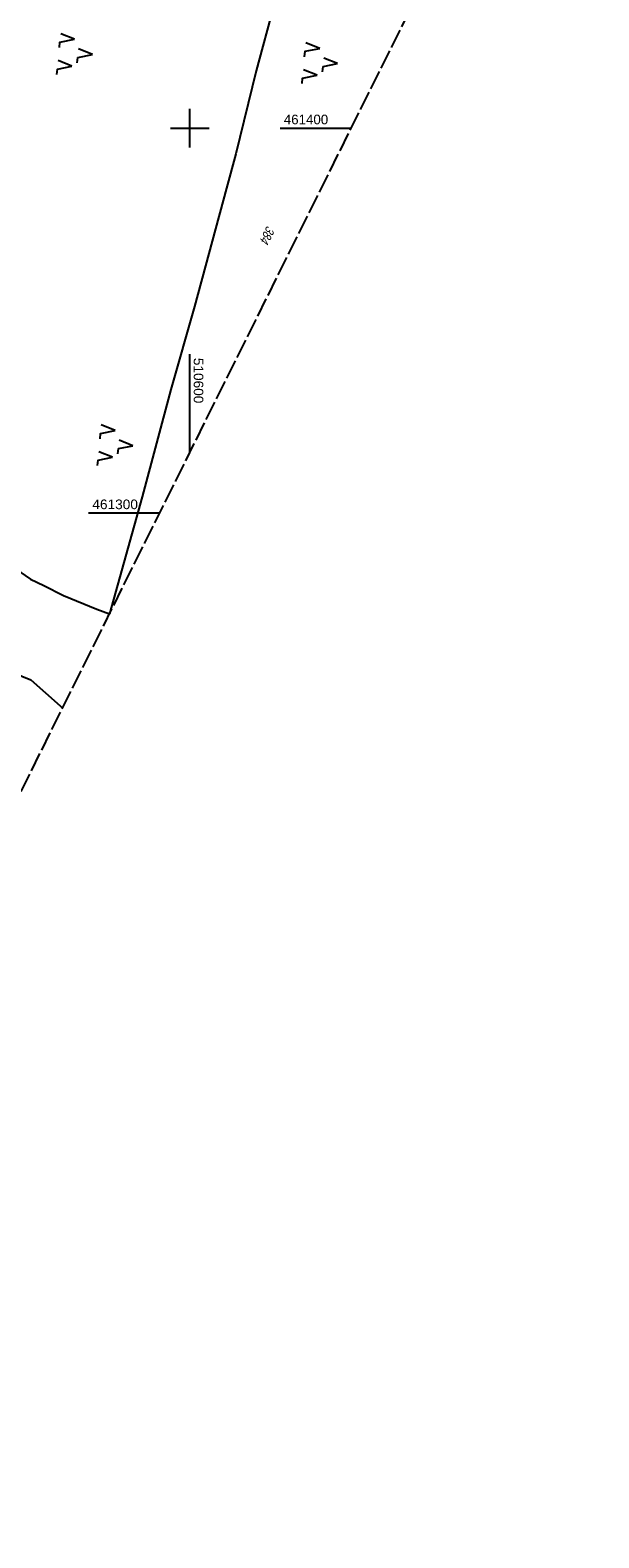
# Model space of a CAD drawing. Extents: x 510037 to 510706, y 460701 to 461658.
# Tile 28 of 34: x 510558 to 510706, y 461034 to 461425. Entities that reach past the tile are written whole.
import ezdxf

# ---------------------------------------------------------------- set-up
doc = ezdxf.new("R2010")
doc.units = 0
doc.header["$LTSCALE"] = 10
doc.header["$MEASUREMENT"] = 0
doc.linetypes.add('LT00', pattern=[0])
doc.linetypes.add('LT14', pattern=[0.6, 0.5, -0.1])
doc.layers.get('0').update_dxf_attribs({"linetype": 'LT00'})
doc.layers.add('-BLATT_108-RAND', color=7, linetype='LT14', plot=False)
for name, color, linetype in [('DFK_FLUR_NR', 250, 'LT00'), ('DFK_KATASTER', 250, 'LT00'), ('DFK_NUTZUNG', 250, 'LT00'), ('V108_RASTER', 250, 'LT00')]:
    doc.layers.add(name, color=color, linetype=linetype)
doc.styles.get("Standard").update_dxf_attribs({"font": 'ARIAL.TTF'})

# ---------------------------------------------------------------- blocks, each defined once
blk = doc.blocks.new('SYMB7221')
at = {"color": 0, "linetype": 'ByBlock'}
for p, q in [((0, 0.435), (-0.11, 0.065)), ((0.11, 0.065), (0, 0.435)), ((0.25, 0.065), (0.11, 0.065)), ((-0.35, -0.065), (-0.46, -0.435)), ((0.35, -0.065), (0.24, -0.435))]:
    blk.add_line(p, q, dxfattribs=at)
for points in [[(-0.1, -0.435), (-0.24, -0.435), (-0.35, -0.065)], [(0.6, -0.435), (0.46, -0.435), (0.35, -0.065)]]:
    blk.add_lwpolyline(points, dxfattribs=at)

msp = doc.modelspace()

# ---------------------------------------------------------------- linework, layer by layer
at = {"layer": '-BLATT_108-RAND'}
msp.add_lwpolyline([(510449.46, 461657.25), (510037.07, 460829.27), (510293.97, 460701.31), (510706.36, 461529.3), (510449.46, 461657.25)], dxfattribs=at)
at = {"layer": 'DFK_KATASTER'}
for p, q in [((510621.85, 461431.89), (510617.21, 461414.92)), ((510617.21, 461414.92), (510611.96, 461393.3)), ((510611.96, 461393.3), (510609.51, 461384.43)), ((510609.51, 461384.43), (510601.19, 461353.65)), ((510601.19, 461353.65), (510595.05, 461332.06)), ((510595.05, 461332.06), (510587.6, 461304.18)), ((510587.6, 461304.18), (510579.09, 461273.83)), ((510554.63, 461285.48), (510558.56, 461282.78)), ((510558.56, 461282.78), (510561.98, 461281.19)), ((510561.98, 461281.19), (510567.09, 461278.55)), ((510567.09, 461278.55), (510575.78, 461274.98)), ((510575.78, 461274.98), (510579.09, 461273.83)), ((510553.99, 461258.57), (510558.61, 461256.66)), ((510558.61, 461256.66), (510566.24, 461249.87)), ((510566.24, 461249.87), (510566.9, 461249.31))]:
    msp.add_line(p, q, dxfattribs=at)
at = {"layer": 'V108_RASTER'}
for p, q in [((510600, 461395), (510600, 461405)), ((510595, 461400), (510605, 461400)), ((510623.46, 461400), (510641.96, 461400)), ((510600, 461315.76), (510600, 461341.29)), ((510592.15, 461300), (510573.65, 461300))]:
    msp.add_line(p, q, dxfattribs=at)

# ---------------------------------------------------------------- block references
at = {"layer": 'DFK_NUTZUNG', "yscale": 10, "zscale": 10}
for p, xscale, rotation in [((510570.31, 461419.53), 9.999999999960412, 264.7377000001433), ((510634.08, 461417.17), 9.999999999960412, 264.7377000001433), ((510580.87, 461317.89), 10.00000000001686, 264.7377100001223)]:
    msp.add_blockref('SYMB7221', p, dxfattribs=dict(at, xscale=xscale, rotation=rotation))

# ---------------------------------------------------------------- texts
at = {"layer": 'DFK_FLUR_NR', "oblique": 13.754, "width": 0.75}
msp.add_text('384', height=2.5, rotation=243.5238, dxfattribs=at).set_placement((510620.07, 461374.8))
at = {"layer": 'V108_RASTER'}
for s, rotation, width, p in [(' 461400', -0.0019, 0.991, (510623.46, 461401)), (' 510600', -90.0019, 1.014, (510601, 461341.29)), (' 461300', -0.0019, 1.017, (510573.65, 461301))]:
    msp.add_text(s, height=2.5, rotation=rotation, dxfattribs=dict(at, width=width)).set_placement(p)

doc.saveas('drawing.dxf')
